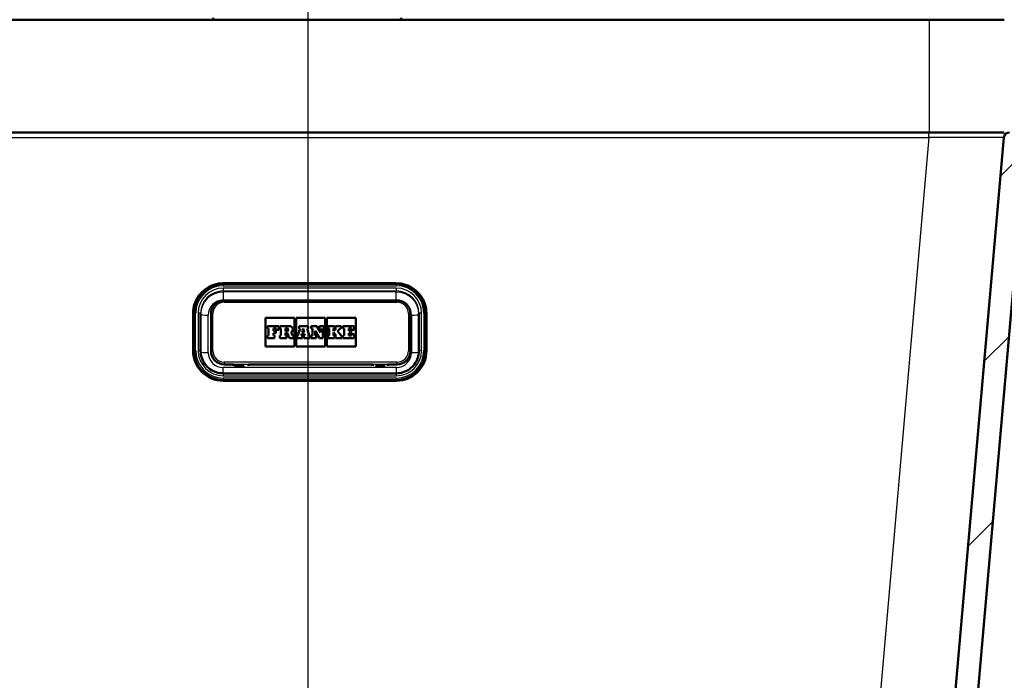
# Model space of a CAD drawing. Header units: millimetres. Extents: x 100 to 2000, y 93 to 3952.
# Tile 20 of 26: x 736 to 997, y 1581 to 1756. Entities that reach past the tile are written whole.
import ezdxf

# ---------------------------------------------------------------- set-up
doc = ezdxf.new("R2010")
doc.units = ezdxf.units.MM
doc.header["$LTSCALE"] = 10
for name, color, linetype, lineweight in [('Centerline(ISO)', 7, 'Continuous', 25), ('Dimensions(ISO)', 7, 'Continuous', 25), ('Hatch', 7, 'Continuous', 9), ('Visible Edges(ISO)', 7, 'Continuous', 50), ('Visible Tangent Edges(ISO)', 7, 'Continuous', 25)]:
    doc.layers.add(name, color=color, linetype=linetype, lineweight=lineweight)
doc.styles.add('Text_3.5mm', font='arial.ttf', dxfattribs={"width": 0.9})
doc.dimstyles.new('KS-STANDARD', dxfattribs={"dimscale": 10, "dimtxt": 3.5, "dimasz": 2.5, "dimexe": 3.175, "dimexo": 0, "dimgap": 0.8, "dimtad": 1, "dimdec": 1, "dimrnd": 1e-08, "dimtxsty": 'Text_3.5mm', "dimcen": 0.09, "dimdle": 10, "dimclrd": 7, "dimclre": 7, "dimclrt": 7, "dimadec": 0, "dimazin": 2, "dimtfac": 0.714286, "dimtdec": 4, "dimtmove": 0, "dimatfit": 3, "dimfxl": 0, "dimtolj": 1, "dimlwd": 25, "dimlwe": 25, "dimarcsym": 0})

# ---------------------------------------------------------------- blocks, each defined once
blk = doc.blocks.new('*D9')
at = {"layer": 'Defpoints', "color": 0, "linetype": 'Continuous'}
for p in [(1013.91, 1726.43), (1346.84, 1726.43), (842.75, 1526.6)]:
    blk.add_point(p, dxfattribs=at)
at = {"layer": 'Dimensions(ISO)', "color": 7, "linetype": 'Continuous', "lineweight": 25}
for p, q in [((1013.91, 1726.43), (1378.59, 1726.43)), ((1346.84, 1551.6), (1346.84, 1701.43)), ((842.75, 1526.6), (1378.59, 1526.6))]:
    blk.add_line(p, q, dxfattribs=at)
at = {"layer": 'Dimensions(ISO)', "color": 7, "linetype": 'Continuous'}
for points in [[(1342.68, 1701.43), (1351.01, 1701.43), (1346.84, 1726.43)], [(1342.68, 1551.6), (1351.01, 1551.6), (1346.84, 1526.6)]]:
    blk.add_solid(points, dxfattribs=at)
at = {"layer": 'Dimensions(ISO)', "color": 7, "linetype": 'Continuous', "lineweight": 25, "insert": (1320.97, 1591.5), "char_height": 35, "attachment_point": 4, "rotation": 90, "style": 'Text_3.5mm'}
blk.add_mtext('\\A1;200', dxfattribs=at)

msp = doc.modelspace()

# ---------------------------------------------------------------- hatches: boundary and pattern name
at = {"layer": 'Hatch'}
h = msp.add_hatch(dxfattribs=at)
h.set_pattern_fill('ANSI31', color=256, scale=254, angle=75, style=0)
h.set_pattern_definition([(120, (0, 0), (-27.4963, -15.875), [])])
h.paths.add_polyline_path([(627.41, 1726.43), (627.41, 1756.43), (399.71, 1756.43), (399.71, 1726.43), (610.91, 1726.43), (626.03, 1726.43)])
h.paths.add_polyline_path([(997.41, 1756.43), (997.41, 1726.43), (998.78, 1726.43), (1013.91, 1726.43), (1199.71, 1726.43), (1199.71, 1756.43)])
h = msp.add_hatch(dxfattribs=at)
h.set_pattern_fill('ANSI31', color=256, scale=254, style=0)
h.set_pattern_definition([(45, (0, 0), (-22.45064, 22.45064), [])])
edge = h.paths.add_edge_path()
edge.add_spline(control_points=[(839.37, 1510.74), (839.54, 1510.74), (839.74, 1510.72), (840.02, 1510.65), (840.15, 1510.6), (840.32, 1510.5), (840.38, 1510.45), (840.42, 1510.38)], knot_values=[-0.122149, -0.122149, -0.122149, -0.122149, -0.071118, -0.071118, -0.036107, -0.036107, -0.014248, -0.014248, -0.014248, -0.014248], degree=3, periodic=0)
edge.add_line((840.42, 1510.38), (840.42, 1510.39))
edge.add_spline(control_points=[(840.42, 1510.39), (841.29, 1510.55), (842.14, 1510.76), (843.86, 1511.26), (844.86, 1511.62), (846.78, 1512.5), (847.69, 1513.03), (848.58, 1513.69), (848.71, 1513.79), (848.83, 1513.88)], knot_values=[10.901771, 10.901771, 10.901771, 10.901771, 11.152565, 11.152565, 11.441927, 11.441927, 11.731288, 11.731288, 11.776394, 11.776394, 11.776394, 11.776394], degree=3, periodic=0)
edge.add_spline(control_points=[(848.83, 1513.88), (849.12, 1514.12), (849.41, 1514.33), (850.5, 1515.09), (851.42, 1515.61), (853.36, 1516.51), (854.36, 1516.88), (856.32, 1517.48), (857.45, 1517.74), (859.48, 1518.04), (860.36, 1518.12), (861.2, 1518.15)], knot_values=[4.390167, 4.390167, 4.390167, 4.390167, 4.494401, 4.494401, 4.787004, 4.787004, 5.079607, 5.079607, 5.398333, 5.398333, 5.641211, 5.641211, 5.641211, 5.641211], degree=3, periodic=0)
edge.add_spline(control_points=[(861.2, 1518.15), (893.91, 1519.31), (968.29, 1522.99)], knot_values=[24.082085, 24.082085, 24.082085, 31.226893, 31.226893, 31.226893], weights=[1.733772, 1.476015, 1.000725], degree=2, periodic=0)
edge.add_spline(control_points=[(968.29, 1522.99), (970.48, 1523.1), (972.63, 1523.57), (976.7, 1525.18), (978.59, 1526.32), (982.24, 1529.42), (983.88, 1531.48), (986.27, 1536.11), (987, 1538.63), (987.23, 1541.23)], knot_values=[-2.876129, -2.876129, -2.876129, -2.876129, -2.219553, -2.219553, -1.562955, -1.562955, -0.781508, -0.781508, 0, 0, 0, 0], degree=3, periodic=0)
edge.add_line((987.23, 1541.23), (1002.37, 1714.33))
edge.add_ellipse((1006.85, 1713.93), major_axis=(0.39, 4.48), ratio=1, start_angle=23.7503, end_angle=90, ccw=False)
edge.add_line((1005.41, 1718.19), (1005.41, 1719.43))
edge.add_ellipse((1006.41, 1719.43), major_axis=(0, 1), ratio=1, start_angle=0, end_angle=90, ccw=False)
edge.add_line((1006.41, 1720.43), (1013.91, 1720.43))
edge.add_line((1013.91, 1720.43), (1013.91, 1726.43))
edge.add_line((1013.91, 1726.43), (998.78, 1726.43))
edge.add_ellipse((998.78, 1724.93), major_axis=(-1.5, 0), ratio=1, start_angle=270, end_angle=355)
edge.add_line((997.29, 1725.06), (981.59, 1545.64))
edge.add_spline(control_points=[(981.59, 1545.64), (981.45, 1544), (981.04, 1542.4), (979.71, 1539.4), (978.81, 1538.01), (976.38, 1535.36), (974.79, 1534.2), (971.25, 1532.54), (969.34, 1532.06), (967.39, 1531.96)], knot_values=[-2.157133, -2.157133, -2.157133, -2.157133, -1.664484, -1.664484, -1.171853, -1.171853, -0.585892, -0.585892, 0, 0, 0, 0], degree=3, periodic=0)
edge.add_spline(control_points=[(967.39, 1531.96), (876.78, 1527.47), (842.75, 1526.6)], knot_values=[0.009073, 0.009073, 0.009073, 9.794393, 9.794393, 9.794393], weights=[1.001205, 1.650918, 1.891189], degree=2, periodic=0)
edge.add_spline(control_points=[(842.75, 1526.6), (841.85, 1526.57), (840.88, 1526.46), (838.88, 1526.02), (837.84, 1525.67), (836.48, 1524.9), (835.94, 1524.51), (835.51, 1523.91), (835.41, 1523.73), (835.33, 1523.49), (835.31, 1523.42), (835.3, 1523.34)], knot_values=[0.800158, 0.800158, 0.800158, 0.800158, 1.066084, 1.066084, 1.368647, 1.368647, 1.536335, 1.536335, 1.588749, 1.588749, 1.609672, 1.609672, 1.609672, 1.609672], degree=3, periodic=0)
edge.add_spline(control_points=[(835.3, 1523.34), (835.11, 1522.29), (834.92, 1521.25)], knot_values=[0, 0, 0, 0.212998, 0.212998, 0.212998], weights=[1, 1.000005, 1], degree=2, periodic=0)
edge.add_spline(control_points=[(834.92, 1521.25), (834.92, 1521.23), (834.92, 1521.21), (834.9, 1521.15), (834.87, 1521.1), (834.75, 1520.93), (834.6, 1520.82), (834.43, 1520.73), (834.38, 1520.7), (834.33, 1520.68)], knot_values=[0.006584, 0.006584, 0.006584, 0.006584, 0.012086, 0.012086, 0.026334, 0.026334, 0.072268, 0.072268, 0.087417, 0.087417, 0.087417, 0.087417], degree=3, periodic=0)
edge.add_spline(control_points=[(834.33, 1520.68), (831.86, 1519.55), (829.46, 1518.66)], knot_values=[0, 0, 0, 0.527633, 0.527633, 0.527633], weights=[1, 1.000913, 1], degree=2, periodic=0)
edge.add_spline(control_points=[(829.46, 1518.66), (829.08, 1518.52), (828.66, 1518.44), (828.05, 1518.36), (827.87, 1518.35), (827.68, 1518.33)], knot_values=[0.098434, 0.098434, 0.098434, 0.098434, 0.217555, 0.217555, 0.26887, 0.26887, 0.26887, 0.26887], degree=3, periodic=0)
edge.add_spline(control_points=[(827.68, 1518.33), (812.41, 1517.21), (797.13, 1518.33)], knot_values=[0, 0, 0, 3.057462, 3.057462, 3.057462], weights=[1, 1.039823, 1], degree=2, periodic=0)
edge.add_spline(control_points=[(797.13, 1518.33), (796.95, 1518.35), (796.76, 1518.36), (796.15, 1518.44), (795.73, 1518.52), (795.36, 1518.66)], knot_values=[1.363962, 1.363962, 1.363962, 1.363962, 1.415278, 1.415278, 1.534399, 1.534399, 1.534399, 1.534399], degree=3, periodic=0)
edge.add_spline(control_points=[(795.36, 1518.66), (792.95, 1519.55), (790.48, 1520.68)], knot_values=[0, 0, 0, 0.527633, 0.527633, 0.527633], weights=[1, 1.000913, 1], degree=2, periodic=0)
edge.add_spline(control_points=[(790.48, 1520.68), (790.43, 1520.7), (790.39, 1520.73), (790.21, 1520.82), (790.06, 1520.93), (789.95, 1521.1), (789.92, 1521.15), (789.9, 1521.21), (789.9, 1521.23), (789.89, 1521.25)], knot_values=[1.148219, 1.148219, 1.148219, 1.148219, 1.163369, 1.163369, 1.209303, 1.209303, 1.223551, 1.223551, 1.229053, 1.229053, 1.229053, 1.229053], degree=3, periodic=0)
edge.add_spline(control_points=[(789.89, 1521.25), (789.7, 1522.29), (789.52, 1523.34)], knot_values=[0, 0, 0, 0.212998, 0.212998, 0.212998], weights=[1, 1.000005, 1], degree=2, periodic=0)
edge.add_spline(control_points=[(789.52, 1523.34), (789.5, 1523.42), (789.48, 1523.49), (789.4, 1523.73), (789.3, 1523.91), (788.88, 1524.51), (788.34, 1524.9), (786.97, 1525.67), (785.94, 1526.02), (783.93, 1526.46), (782.97, 1526.57), (782.07, 1526.6)], knot_values=[1.655811, 1.655811, 1.655811, 1.655811, 1.676735, 1.676735, 1.729149, 1.729149, 1.896836, 1.896836, 2.199399, 2.199399, 2.465325, 2.465325, 2.465325, 2.465325], degree=3, periodic=0)
edge.add_spline(control_points=[(782.07, 1526.6), (748.03, 1527.47), (657.43, 1531.96)], knot_values=[21.27897, 21.27897, 21.27897, 31.06429, 31.06429, 31.06429], weights=[1.891189, 1.650918, 1.001205], degree=2, periodic=0)
edge.add_spline(control_points=[(657.43, 1531.96), (655.79, 1532.04), (654.17, 1532.39), (651.12, 1533.6), (649.7, 1534.45), (646.96, 1536.78), (645.74, 1538.33), (643.94, 1541.8), (643.4, 1543.69), (643.23, 1545.64)], knot_values=[-2.157145, -2.157145, -2.157145, -2.157145, -1.664691, -1.664691, -1.172221, -1.172221, -0.586133, -0.586133, 0, 0, 0, 0], degree=3, periodic=0)
edge.add_line((643.23, 1545.64), (627.53, 1725.06))
edge.add_ellipse((626.03, 1724.93), major_axis=(-0.13, 1.49), ratio=1, start_angle=270, end_angle=355)
edge.add_line((626.03, 1726.43), (610.91, 1726.43))
edge.add_line((610.91, 1726.43), (610.91, 1720.43))
edge.add_line((610.91, 1720.43), (618.41, 1720.43))
edge.add_ellipse((618.41, 1719.43), major_axis=(1, 0), ratio=1, start_angle=0, end_angle=90, ccw=False)
edge.add_line((619.41, 1719.43), (619.41, 1718.19))
edge.add_ellipse((617.96, 1713.93), major_axis=(4.26, -1.45), ratio=1, start_angle=23.7503, end_angle=90, ccw=False)
edge.add_line((622.44, 1714.33), (637.59, 1541.23))
edge.add_spline(control_points=[(637.59, 1541.23), (637.78, 1539.05), (638.33, 1536.91), (640.09, 1532.91), (641.3, 1531.06), (644.54, 1527.53), (646.66, 1525.97), (651.37, 1523.76), (653.92, 1523.12), (656.52, 1522.99)], knot_values=[-2.876113, -2.876113, -2.876113, -2.876113, -2.219279, -2.219279, -1.562472, -1.562472, -0.78119, -0.78119, 0, 0, 0, 0], degree=3, periodic=0)
edge.add_spline(control_points=[(656.52, 1522.99), (730.91, 1519.31), (763.61, 1518.15)], knot_values=[0.005446, 0.005446, 0.005446, 7.150254, 7.150254, 7.150254], weights=[1.000725, 1.476015, 1.733772], degree=2, periodic=0)
edge.add_spline(control_points=[(763.61, 1518.15), (764.45, 1518.12), (765.34, 1518.04), (767.36, 1517.74), (768.5, 1517.48), (770.45, 1516.88), (771.46, 1516.51), (773.39, 1515.61), (774.32, 1515.09), (775.41, 1514.33), (775.7, 1514.12), (775.99, 1513.88)], knot_values=[1.857223, 1.857223, 1.857223, 1.857223, 2.100101, 2.100101, 2.418827, 2.418827, 2.71143, 2.71143, 3.004033, 3.004033, 3.108267, 3.108267, 3.108267, 3.108267], degree=3, periodic=0)
edge.add_spline(control_points=[(775.99, 1513.88), (776.11, 1513.79), (776.23, 1513.69), (777.13, 1513.03), (778.04, 1512.5), (779.95, 1511.62), (780.95, 1511.26), (782.68, 1510.76), (783.52, 1510.55), (784.39, 1510.39)], knot_values=[4.771338, 4.771338, 4.771338, 4.771338, 4.816443, 4.816443, 5.105805, 5.105805, 5.395166, 5.395166, 5.64596, 5.64596, 5.64596, 5.64596], degree=3, periodic=0)
edge.add_line((784.39, 1510.39), (784.39, 1510.38))
edge.add_spline(control_points=[(784.39, 1510.38), (784.43, 1510.45), (784.5, 1510.5), (784.66, 1510.6), (784.79, 1510.65), (785.07, 1510.72), (785.27, 1510.74), (785.44, 1510.74)], knot_values=[0.014248, 0.014248, 0.014248, 0.014248, 0.036107, 0.036107, 0.071118, 0.071118, 0.122149, 0.122149, 0.122149, 0.122149], degree=3, periodic=0)
edge.add_line((785.44, 1510.74), (812.23, 1510.74))
edge.add_line((812.23, 1510.74), (839.37, 1510.74))
edge = h.paths.add_edge_path(flags=0)
edge.add_spline(control_points=[(792.71, 1513.64), (792.71, 1513.64), (792.72, 1513.65), (792.72, 1513.65), (792.72, 1513.66), (792.73, 1513.68), (792.75, 1513.69), (792.83, 1513.73), (792.93, 1513.74), (793.01, 1513.74)], knot_values=[0.000335, 0.000335, 0.000335, 0.000335, 0.001156, 0.001156, 0.002561, 0.002561, 0.007404, 0.007404, 0.030958, 0.030958, 0.030958, 0.030958], degree=3, periodic=0)
edge.add_line((793.01, 1513.74), (831.81, 1513.74))
edge.add_spline(control_points=[(831.81, 1513.74), (831.89, 1513.74), (831.98, 1513.73), (832.07, 1513.69), (832.08, 1513.68), (832.1, 1513.66), (832.1, 1513.65), (832.1, 1513.65), (832.1, 1513.64), (832.1, 1513.64)], knot_values=[0.093254, 0.093254, 0.093254, 0.093254, 0.116808, 0.116808, 0.121652, 0.121652, 0.123056, 0.123056, 0.123877, 0.123877, 0.123877, 0.123877], degree=3, periodic=0)
edge.add_line((832.1, 1513.64), (832.14, 1513.24))
edge.add_spline(control_points=[(832.14, 1513.24), (832.14, 1513.24), (832.14, 1513.24), (832.14, 1513.24), (832.14, 1513.23), (832.14, 1513.23), (832.14, 1513.22), (832.13, 1513.21), (832.11, 1513.19), (832.08, 1513.18), (832, 1513.15), (831.92, 1513.14), (831.86, 1513.14)], knot_values=[-0.000335, -0.000335, -0.000335, -0.000335, 0, 0, 0, 0.001446, 0.001446, 0.003361, 0.003361, 0.011055, 0.011055, 0.029763, 0.029763, 0.029763, 0.029763], degree=3, periodic=0)
edge.add_spline(control_points=[(831.86, 1513.14), (812.41, 1512.91), (792.95, 1513.14)], knot_values=[3.384123, 3.384123, 3.384123, 8.022403, 8.022403, 8.022403], weights=[1.192016, 1.268096, 1.192016], degree=2, periodic=0)
edge.add_spline(control_points=[(792.95, 1513.14), (792.89, 1513.14), (792.82, 1513.15), (792.73, 1513.18), (792.71, 1513.19), (792.68, 1513.21), (792.68, 1513.22), (792.67, 1513.23), (792.67, 1513.23), (792.67, 1513.24), (792.67, 1513.24), (792.67, 1513.24), (792.67, 1513.24)], knot_values=[-0.029763, -0.029763, -0.029763, -0.029763, -0.011055, -0.011055, -0.003361, -0.003361, -0.001446, -0.001446, 0, 0, 0, 0.000335, 0.000335, 0.000335, 0.000335], degree=3, periodic=0)
edge.add_line((792.67, 1513.24), (792.71, 1513.64))

# ---------------------------------------------------------------- linework, layer by layer
at = {"layer": 'Centerline(ISO)', "linetype": 'Continuous'}
msp.add_line((812.41, 832.7), (812.41, 1990.66), dxfattribs=at)
at = {"layer": 'Visible Edges(ISO)'}
for p, q in [((647.41, 1756.43), (977.41, 1756.43)), ((977.41, 1756.43), (997.41, 1756.43)), ((977.41, 1726.43), (647.41, 1726.43)), ((997.41, 1726.43), (977.41, 1726.43)), ((997.29, 1725.06), (981.59, 1545.64)), ((987.23, 1541.23), (1002.37, 1714.33)), ((789.81, 1686.34), (835.81, 1686.34)), ((836.06, 1681.78), (790.06, 1681.78)), ((781.81, 1678.37), (781.81, 1668.41)), ((783.81, 1668.37), (783.81, 1678.33)), ((786.56, 1678.29), (786.56, 1668.33)), ((839.56, 1668.33), (839.56, 1678.29)), ((841.81, 1678.33), (841.81, 1668.37)), ((843.81, 1668.41), (843.81, 1678.37)), ((801.06, 1669.55), (801.06, 1677.16)), ((801.06, 1677.16), (808.75, 1677.16)), ((801.06, 1677.16), (808.75, 1677.16)), ((804.55, 1674.96), (801.55, 1674.96)), ((801.55, 1674.96), (801.55, 1674.31)), ((804.55, 1673.98), (804.55, 1674.96)), ((807.45, 1674.96), (804.81, 1674.96)), ((804.81, 1674.96), (804.81, 1674.31)), ((808.75, 1677.16), (808.75, 1669.55)), ((809.21, 1669.55), (809.21, 1677.16)), ((809.21, 1677.16), (816.9, 1677.16)), ((809.21, 1677.16), (816.9, 1677.16)), ((812.34, 1674.96), (809.98, 1674.96)), ((809.98, 1674.96), (809.98, 1674.31)), ((812.34, 1674.31), (812.34, 1674.96)), ((814.65, 1674.96), (813.18, 1674.96)), ((813.18, 1674.96), (813.18, 1674.31)), ((815.65, 1673.27), (814.65, 1674.96)), ((816.68, 1674.96), (815.39, 1674.96)), ((815.39, 1674.96), (815.39, 1674.31)), ((816.68, 1674.31), (816.68, 1674.96)), ((816.9, 1677.16), (816.9, 1669.55)), ((817.37, 1669.55), (817.37, 1677.16)), ((817.37, 1677.16), (825.06, 1677.16)), ((817.37, 1677.16), (825.06, 1677.16)), ((819.37, 1674.96), (817.59, 1674.96)), ((817.59, 1674.96), (817.59, 1674.31)), ((819.37, 1674.31), (819.37, 1674.96)), ((821.11, 1674.96), (819.61, 1674.96)), ((819.61, 1674.96), (819.61, 1674.31)), ((821.11, 1674.31), (821.11, 1674.96)), ((824.57, 1674.96), (821.61, 1674.96)), ((821.61, 1674.96), (821.61, 1674.31)), ((824.57, 1673.98), (824.57, 1674.96)), ((825.06, 1677.16), (825.06, 1669.55)), ((801.55, 1674.31), (801.84, 1674.31)), ((801.55, 1674.31), (801.55, 1674.31)), ((801.55, 1674.31), (801.84, 1674.31)), ((801.84, 1672.45), (801.55, 1672.45)), ((801.55, 1672.45), (801.55, 1671.76)), ((801.84, 1674.31), (801.84, 1672.45)), ((803.16, 1674.31), (803.85, 1674.31)), ((803.16, 1673.66), (803.16, 1674.31)), ((803.16, 1674.31), (803.85, 1674.31)), ((803.79, 1673.66), (803.16, 1673.66)), ((803.16, 1673.1), (803.79, 1673.1)), ((803.16, 1672.45), (803.16, 1673.1)), ((803.16, 1673.1), (803.79, 1673.1)), ((803.45, 1672.45), (803.16, 1672.45)), ((803.45, 1671.76), (803.45, 1672.45)), ((803.79, 1673.1), (803.79, 1673.66)), ((803.79, 1673.1), (803.79, 1673.1)), ((803.85, 1674.31), (803.85, 1673.98)), ((803.85, 1673.98), (804.55, 1673.98)), ((803.85, 1673.98), (803.85, 1673.98)), ((803.85, 1673.98), (804.55, 1673.98)), ((804.55, 1673.98), (804.55, 1673.98)), ((804.81, 1674.31), (805.15, 1674.31)), ((804.81, 1674.31), (804.81, 1674.31)), ((804.81, 1674.31), (805.15, 1674.31)), ((805.15, 1672.45), (804.81, 1672.45)), ((804.81, 1672.45), (804.81, 1671.76)), ((805.15, 1674.31), (805.15, 1672.45)), ((806.36, 1674.31), (806.73, 1674.31)), ((806.36, 1674.31), (806.73, 1674.31)), ((806.36, 1673.58), (806.36, 1674.31)), ((806.73, 1673.58), (806.36, 1673.58)), ((806.36, 1673.12), (806.79, 1673.12)), ((806.36, 1672.45), (806.36, 1673.12)), ((806.36, 1673.12), (806.79, 1673.12)), ((806.66, 1672.45), (806.36, 1672.45)), ((806.66, 1671.76), (806.66, 1672.45)), ((806.79, 1673.12), (807.39, 1671.76)), ((806.79, 1673.12), (806.79, 1673.12)), ((806.79, 1673.12), (807.39, 1671.76)), ((808.23, 1672.45), (807.83, 1673.3)), ((808.52, 1672.45), (808.23, 1672.45)), ((808.32, 1674.09), (808.32, 1674.08)), ((808.52, 1671.76), (808.52, 1672.45)), ((809.66, 1672.45), (809.44, 1672.45)), ((809.44, 1672.45), (809.44, 1671.76)), ((810.24, 1674.31), (809.66, 1672.45)), ((809.98, 1674.31), (810.24, 1674.31)), ((809.98, 1674.31), (809.98, 1674.31)), ((809.98, 1674.31), (810.24, 1674.31)), ((810.54, 1672.45), (810.63, 1672.77)), ((810.54, 1672.45), (810.63, 1672.77)), ((810.84, 1672.45), (810.54, 1672.45)), ((810.63, 1672.77), (811.43, 1672.77)), ((810.63, 1672.77), (810.63, 1672.77)), ((810.63, 1672.77), (811.43, 1672.77)), ((810.77, 1673.28), (811.05, 1674.34)), ((810.77, 1673.28), (811.05, 1674.34)), ((811.31, 1673.28), (810.77, 1673.28)), ((810.84, 1671.76), (810.84, 1672.45)), ((811.05, 1674.34), (811.31, 1673.28)), ((811.05, 1674.34), (811.31, 1673.28)), ((811.05, 1674.34), (811.05, 1674.34)), ((811.51, 1672.45), (811.19, 1672.45)), ((811.19, 1672.45), (811.19, 1671.76)), ((811.43, 1672.77), (811.51, 1672.45)), ((811.43, 1672.77), (811.43, 1672.77)), ((811.43, 1672.77), (811.51, 1672.45)), ((812.08, 1674.31), (812.34, 1674.31)), ((812.65, 1672.45), (812.08, 1674.31)), ((812.08, 1674.31), (812.34, 1674.31)), ((812.34, 1674.31), (812.34, 1674.31)), ((812.94, 1672.45), (812.65, 1672.45)), ((812.94, 1671.76), (812.94, 1672.45)), ((813.18, 1674.31), (813.49, 1674.31)), ((813.18, 1674.31), (813.18, 1674.31)), ((813.18, 1674.31), (813.49, 1674.31)), ((813.49, 1672.45), (813.18, 1672.45)), ((813.18, 1672.45), (813.18, 1671.76)), ((813.49, 1674.31), (813.49, 1672.45)), ((814.22, 1673.68), (815.37, 1671.76)), ((814.22, 1672.45), (814.22, 1673.68)), ((814.22, 1673.68), (815.37, 1671.76)), ((814.49, 1672.45), (814.22, 1672.45)), ((814.49, 1671.76), (814.49, 1672.45)), ((815.39, 1674.31), (815.65, 1674.31)), ((815.39, 1674.31), (815.39, 1674.31)), ((815.39, 1674.31), (815.65, 1674.31)), ((815.65, 1674.31), (815.65, 1673.27)), ((816.32, 1674.31), (816.68, 1674.31)), ((816.32, 1674.31), (816.68, 1674.31)), ((816.32, 1671.76), (816.32, 1674.31)), ((816.68, 1674.31), (816.68, 1674.31)), ((817.59, 1674.31), (817.93, 1674.31)), ((817.59, 1674.31), (817.59, 1674.31)), ((817.59, 1674.31), (817.93, 1674.31)), ((817.93, 1672.45), (817.59, 1672.45)), ((817.59, 1672.45), (817.59, 1671.76)), ((817.93, 1674.31), (817.93, 1672.45)), ((819.12, 1674.31), (819.37, 1674.31)), ((819.81, 1674.31), (819.12, 1673.61)), ((819.12, 1673.61), (819.12, 1674.31)), ((819.12, 1674.31), (819.37, 1674.31)), ((819.12, 1673.23), (819.81, 1672.45)), ((819.12, 1672.45), (819.12, 1673.23)), ((819.12, 1673.23), (819.81, 1672.45)), ((819.37, 1672.45), (819.12, 1672.45)), ((819.37, 1674.31), (819.37, 1674.31)), ((819.37, 1671.76), (819.37, 1672.45)), ((819.61, 1674.31), (819.81, 1674.31)), ((819.61, 1674.31), (819.61, 1674.31)), ((819.61, 1674.31), (819.81, 1674.31)), ((819.81, 1672.45), (819.61, 1672.45)), ((819.61, 1672.45), (819.61, 1671.76)), ((820.16, 1673.6), (820.85, 1674.31)), ((820.16, 1673.6), (820.85, 1674.31)), ((821.11, 1672.45), (820.16, 1673.6)), ((820.85, 1674.31), (821.11, 1674.31)), ((820.85, 1674.31), (820.85, 1674.31)), ((820.85, 1674.31), (821.11, 1674.31)), ((821.11, 1674.31), (821.11, 1674.31)), ((821.33, 1672.45), (821.11, 1672.45)), ((821.33, 1671.76), (821.33, 1672.45)), ((821.61, 1674.31), (821.92, 1674.31)), ((821.61, 1674.31), (821.61, 1674.31)), ((821.61, 1674.31), (821.92, 1674.31)), ((821.92, 1672.45), (821.61, 1672.45)), ((821.61, 1672.45), (821.61, 1671.76)), ((821.92, 1674.31), (821.92, 1672.45)), ((823.18, 1674.31), (823.87, 1674.31)), ((823.18, 1673.66), (823.18, 1674.31)), ((823.18, 1674.31), (823.87, 1674.31)), ((823.81, 1673.66), (823.18, 1673.66)), ((823.18, 1673.1), (823.81, 1673.1)), ((823.18, 1672.45), (823.18, 1673.1)), ((823.18, 1673.1), (823.81, 1673.1)), ((823.87, 1672.45), (823.18, 1672.45)), ((823.81, 1673.1), (823.81, 1673.66)), ((823.81, 1673.1), (823.81, 1673.1)), ((823.87, 1674.31), (823.87, 1673.98)), ((823.87, 1673.98), (824.57, 1673.98)), ((823.87, 1673.98), (823.87, 1673.98)), ((823.87, 1673.98), (824.57, 1673.98)), ((824.57, 1672.78), (823.87, 1672.78)), ((823.87, 1672.78), (823.87, 1672.45)), ((824.57, 1673.98), (824.57, 1673.98)), ((824.57, 1671.76), (824.57, 1672.78)), ((801.55, 1671.76), (803.45, 1671.76)), ((801.55, 1671.76), (803.45, 1671.76)), ((801.55, 1671.76), (801.55, 1671.76)), ((803.45, 1671.76), (803.45, 1671.76)), ((804.81, 1671.76), (806.66, 1671.76)), ((804.81, 1671.76), (804.81, 1671.76)), ((804.81, 1671.76), (806.66, 1671.76)), ((806.66, 1671.76), (806.66, 1671.76)), ((807.39, 1671.76), (808.52, 1671.76)), ((807.39, 1671.76), (808.52, 1671.76)), ((807.39, 1671.76), (807.39, 1671.76)), ((808.52, 1671.76), (808.52, 1671.76)), ((809.44, 1671.76), (810.84, 1671.76)), ((809.44, 1671.76), (809.44, 1671.76)), ((809.44, 1671.76), (810.84, 1671.76)), ((810.84, 1671.76), (810.84, 1671.76)), ((811.19, 1671.76), (812.94, 1671.76)), ((811.19, 1671.76), (811.19, 1671.76)), ((811.19, 1671.76), (812.94, 1671.76)), ((812.94, 1671.76), (812.94, 1671.76)), ((813.18, 1671.76), (814.49, 1671.76)), ((813.18, 1671.76), (813.18, 1671.76)), ((813.18, 1671.76), (814.49, 1671.76)), ((814.49, 1671.76), (814.49, 1671.76)), ((815.37, 1671.76), (816.32, 1671.76)), ((815.37, 1671.76), (815.37, 1671.76)), ((815.37, 1671.76), (816.32, 1671.76)), ((816.32, 1671.76), (816.32, 1671.76)), ((817.59, 1671.76), (819.37, 1671.76)), ((817.59, 1671.76), (817.59, 1671.76)), ((817.59, 1671.76), (819.37, 1671.76)), ((819.37, 1671.76), (819.37, 1671.76)), ((819.61, 1671.76), (821.33, 1671.76)), ((819.61, 1671.76), (819.61, 1671.76)), ((819.61, 1671.76), (821.33, 1671.76)), ((821.33, 1671.76), (821.33, 1671.76)), ((821.61, 1671.76), (824.57, 1671.76)), ((821.61, 1671.76), (821.61, 1671.76)), ((821.61, 1671.76), (824.57, 1671.76)), ((824.57, 1671.76), (824.57, 1671.76)), ((781.81, 1668.41), (781.81, 1668.38)), ((786.56, 1668.33), (786.56, 1668.27)), ((808.75, 1669.55), (801.06, 1669.55)), ((816.9, 1669.55), (809.21, 1669.55)), ((825.06, 1669.55), (817.37, 1669.55)), ((839.56, 1668.33), (839.56, 1668.27)), ((843.81, 1668.41), (843.81, 1668.38)), ((790.06, 1664.78), (792.56, 1664.78)), ((792.56, 1664.42), (792.56, 1664.78)), ((795.36, 1664.42), (792.76, 1664.42)), ((796.56, 1664.78), (796.56, 1664.42)), ((796.56, 1664.78), (829.56, 1664.78)), ((829.56, 1664.78), (829.56, 1664.42)), ((832.86, 1664.42), (830.26, 1664.42)), ((833.56, 1664.42), (833.56, 1664.78)), ((833.56, 1664.78), (836.06, 1664.78)), ((835.81, 1662.39), (789.81, 1662.39)), ((789.81, 1660.41), (835.81, 1660.41))]:
    msp.add_line(p, q, dxfattribs=at)
for centre, radius, start, end in [((787.63, 1756.93), 0.5, 180, 270), ((836.63, 1756.93), 0.5, 270, 0), ((998.78, 1724.93), 1.5, 90, 175)]:
    msp.add_arc(centre, radius, start, end, dxfattribs=at)
for centre, major_axis, start_param, end_param in [((807.45, 1674.09), (0.874, 0), 5.16581, 7.853982), ((806.73, 1673.94), (0.366, 0), 0.001195, 1.570796), ((806.73, 1673.94), (0.366, 0), 4.712389, 7.853982), ((807.45, 1674.08), (0.874, 0), 5.16623, 6.283185), ((789.81, 1668.38), (-8, 0), 0, 1.570796), ((790.06, 1668.27), (-3.5, 0), 0, 1.570796), ((835.81, 1668.38), (8, 0), 4.712389, 6.283185), ((836.06, 1668.27), (3.5, 0), 4.712389, 6.283185)]:
    msp.add_ellipse(centre, major_axis=major_axis, ratio=0.996195, start_param=start_param, end_param=end_param, dxfattribs=at)
for points, knots in [([(781.81, 1678.37), (781.81, 1679.2), (781.94, 1680.04), (782.46, 1681.62), (782.84, 1682.38), (783.83, 1683.73), (784.43, 1684.32), (785.78, 1685.31), (786.54, 1685.69), (788.13, 1686.21), (788.97, 1686.34), (789.81, 1686.34)], [0, 0, 0, 0, 0.314159, 0.314159, 0.628319, 0.628319, 0.942478, 0.942478, 1.256637, 1.256637, 1.570796, 1.570796, 1.570796, 1.570796]), ([(835.81, 1686.34), (836.65, 1686.34), (837.48, 1686.21), (839.08, 1685.69), (839.83, 1685.31), (841.19, 1684.32), (841.79, 1683.73), (842.77, 1682.38), (843.16, 1681.62), (843.68, 1680.04), (843.81, 1679.2), (843.81, 1678.37)], [1.570796, 1.570796, 1.570796, 1.570796, 1.884956, 1.884956, 2.199115, 2.199115, 2.513274, 2.513274, 2.827433, 2.827433, 3.141593, 3.141593, 3.141593, 3.141593]), ([(790.06, 1681.78), (789.69, 1681.78), (789.33, 1681.72), (788.63, 1681.5), (788.3, 1681.33), (787.7, 1680.9), (787.44, 1680.64), (787.01, 1680.05), (786.84, 1679.72), (786.62, 1679.02), (786.56, 1678.66), (786.56, 1678.29)], [1.570796, 1.570796, 1.570796, 1.570796, 1.884956, 1.884956, 2.199115, 2.199115, 2.513274, 2.513274, 2.827433, 2.827433, 3.141593, 3.141593, 3.141593, 3.141593]), ([(839.56, 1678.29), (839.56, 1678.66), (839.5, 1679.02), (839.27, 1679.72), (839.1, 1680.05), (838.67, 1680.64), (838.41, 1680.9), (837.82, 1681.33), (837.49, 1681.5), (836.79, 1681.72), (836.42, 1681.78), (836.06, 1681.78)], [0, 0, 0, 0, 0.314159, 0.314159, 0.628319, 0.628319, 0.942478, 0.942478, 1.256637, 1.256637, 1.570796, 1.570796, 1.570796, 1.570796]), ([(789.81, 1662.39), (789.18, 1662.39), (788.55, 1662.49), (787.36, 1662.88), (786.79, 1663.17), (785.77, 1663.9), (785.32, 1664.35), (784.58, 1665.36), (784.3, 1665.93), (783.91, 1667.12), (783.81, 1667.74), (783.81, 1668.37)], [4.712389, 4.712389, 4.712389, 4.712389, 5.026548, 5.026548, 5.340708, 5.340708, 5.654867, 5.654867, 5.969026, 5.969026, 6.283185, 6.283185, 6.283185, 6.283185]), ([(841.81, 1668.37), (841.81, 1667.74), (841.71, 1667.12), (841.32, 1665.93), (841.03, 1665.36), (840.29, 1664.35), (839.84, 1663.9), (838.83, 1663.17), (838.26, 1662.88), (837.07, 1662.49), (836.44, 1662.39), (835.81, 1662.39)], [3.141593, 3.141593, 3.141593, 3.141593, 3.455752, 3.455752, 3.769911, 3.769911, 4.08407, 4.08407, 4.39823, 4.39823, 4.712389, 4.712389, 4.712389, 4.712389])]:
    msp.add_open_spline(points, degree=3, knots=knots, dxfattribs=at)
at = {"layer": 'Visible Tangent Edges(ISO)'}
for p, q in [((977.41, 1756.43), (977.41, 1726.43)), ((647.45, 1725.06), (977.36, 1725.06)), ((977.36, 1725.06), (961.71, 1546.1)), ((977.36, 1725.06), (977.36, 1726.43)), ((789.81, 1686.34), (789.81, 1686.28)), ((789.81, 1686.28), (835.81, 1686.28)), ((789.81, 1686.02), (789.81, 1686.28)), ((835.81, 1686.02), (789.81, 1686.02)), ((789.81, 1686.02), (789.81, 1685.69)), ((789.81, 1685.69), (835.81, 1685.69)), ((835.81, 1686.34), (835.81, 1686.28)), ((835.81, 1686.28), (835.81, 1686.02)), ((835.81, 1686.02), (835.81, 1685.69)), ((835.81, 1685.06), (789.81, 1685.06)), ((789.81, 1685.06), (789.81, 1684.31)), ((789.81, 1684.31), (789.81, 1684.02)), ((789.81, 1684.31), (835.81, 1684.31)), ((835.81, 1684.02), (789.81, 1684.02)), ((789.81, 1684.02), (789.81, 1681.85)), ((835.81, 1685.06), (835.81, 1684.31)), ((835.81, 1684.31), (835.81, 1684.02)), ((835.81, 1681.85), (835.81, 1684.02)), ((789.81, 1681.85), (835.81, 1681.85)), ((790.06, 1681.33), (790.06, 1681.78)), ((790.06, 1681.33), (836.06, 1681.33)), ((836.06, 1681.78), (836.06, 1681.33)), ((781.87, 1668.41), (781.87, 1678.38)), ((781.87, 1678.38), (782.14, 1678.38)), ((782.14, 1678.38), (782.14, 1668.42)), ((782.48, 1668.43), (782.48, 1678.39)), ((783.11, 1678.39), (783.11, 1668.43)), ((785.81, 1667.9), (785.81, 1677.87)), ((787.06, 1668.38), (787.06, 1678.34)), ((839.06, 1678.34), (839.06, 1668.38)), ((839.81, 1677.87), (839.81, 1667.9)), ((842.51, 1668.43), (842.51, 1678.39)), ((843.13, 1678.39), (843.13, 1668.43)), ((843.74, 1678.38), (843.47, 1678.38)), ((843.47, 1668.42), (843.47, 1678.38)), ((843.74, 1678.38), (843.74, 1668.41)), ((806.73, 1674.31), (806.73, 1674.31)), ((781.87, 1668.41), (782.14, 1668.42)), ((843.74, 1668.41), (843.47, 1668.42)), ((790.06, 1665.39), (790.06, 1664.84)), ((836.06, 1665.39), (790.06, 1665.39)), ((790.06, 1664.84), (836.06, 1664.84)), ((790.06, 1664.84), (790.06, 1664.78)), ((836.06, 1664.84), (836.06, 1665.39)), ((836.06, 1664.84), (836.06, 1664.78)), ((835.81, 1663.92), (789.81, 1663.92)), ((789.81, 1662.39), (789.81, 1663.92)), ((789.81, 1662.39), (789.81, 1661.75)), ((835.81, 1663.92), (835.81, 1662.39)), ((835.81, 1662.39), (835.81, 1661.75)), ((789.81, 1661.75), (835.81, 1661.75)), ((789.81, 1661.13), (789.81, 1660.79)), ((835.81, 1661.13), (789.81, 1661.13)), ((789.81, 1660.51), (789.81, 1660.79)), ((789.81, 1660.79), (835.81, 1660.79)), ((789.81, 1660.51), (789.81, 1660.44)), ((835.81, 1660.51), (789.81, 1660.51)), ((789.81, 1660.44), (835.81, 1660.44)), ((789.81, 1660.44), (789.81, 1660.41)), ((835.81, 1661.13), (835.81, 1660.79)), ((835.81, 1660.51), (835.81, 1660.79)), ((835.81, 1660.51), (835.81, 1660.44)), ((835.81, 1660.44), (835.81, 1660.41))]:
    msp.add_line(p, q, dxfattribs=at)
for centre, major_axis, ratio, start_param, end_param in [((977.2, 1724.93), (20.09, 0.13), 0.006455, 6.282578, 7.845778), ((789.81, 1678.38), (-7.93, 0), 0.996195, 4.712389, 6.283185), ((789.81, 1678.38), (-7.67, 0), 0.996195, 4.712389, 6.283185), ((789.81, 1678.39), (-7.32, 0), 0.996195, 4.712389, 6.283185), ((835.81, 1678.38), (7.93, 0), 0.996195, 0, 1.570796), ((835.81, 1678.38), (7.67, 0), 0.996195, 0, 1.570796), ((835.81, 1678.39), (7.32, 0), 0.996195, 0, 1.570796), ((789.81, 1678.39), (-6.7, 0), 0.996195, 4.712389, 6.283185), ((789.81, 1678.33), (-6, 0), 0.996195, 4.712389, 6.283185), ((789.81, 1678.04), (-6, 0), 0.996195, 4.712389, 6.283185), ((835.81, 1678.39), (6.7, 0), 0.996195, 0, 1.570796), ((835.81, 1678.33), (6, 0), 0.996195, 0, 1.570796), ((835.81, 1678.04), (6, 0), 0.996195, 0, 1.570796), ((789.81, 1677.87), (-4, 0), 0.996195, 4.712389, 6.283185), ((790.06, 1678.34), (-3, 0), 0.996195, 4.712389, 6.283185), ((835.81, 1677.87), (4, 0), 0.996195, 0, 1.570796), ((836.06, 1678.34), (3, 0), 0.996195, 0, 1.570796), ((781.91, 1678.37), (-0.1, 0), 0.087156, 5.061455, 6.283185), ((782.48, 1678.3), (-1, 0), 0.087156, 4.712389, 5.061455), ((783.11, 1678.33), (0.7, 0), 0.087156, 0, 1.570796), ((785.81, 1678.04), (-2, 0), 0.087156, 0, 1.570796), ((787.06, 1678.29), (-0.5, 0), 0.087156, 4.712389, 6.283185), ((839.06, 1678.29), (0.5, 0), 0.087156, 0, 1.570796), ((839.81, 1678.04), (2, 0), 0.087156, 4.712389, 6.283185), ((842.51, 1678.33), (-0.7, 0), 0.087156, 4.712389, 6.283185), ((843.13, 1678.3), (1, 0), 0.087156, 1.22173, 1.570796), ((843.71, 1678.37), (0.1, 0), 0.087156, 0, 1.22173), ((781.91, 1668.41), (-0.1, 0), 0.087156, 5.061455, 6.283185), ((789.81, 1668.41), (-8, 0), 0.996195, 0, 1.570796), ((789.81, 1668.41), (-7.93, 0), 0.996195, 0, 1.570796), ((782.48, 1668.34), (1, 0), 0.087156, 1.570796, 1.919862), ((789.81, 1668.42), (-7.67, 0), 0.996195, 0, 1.570796), ((789.81, 1668.43), (-7.32, 0), 0.996195, 0, 1.570796), ((789.81, 1668.43), (-6.7, 0), 0.996195, 0, 1.570796), ((783.11, 1668.37), (0.7, 0), 0.087156, 0, 1.570796), ((785.81, 1668.08), (-2, 0), 0.087156, 0.087873, 1.570796), ((789.81, 1667.9), (-4, 0), 0.996195, 0, 1.570796), ((787.06, 1668.33), (-0.5, 0), 0.087156, 4.712389, 6.283185), ((790.06, 1668.33), (-3.5, 0), 0.996195, 0, 1.570796), ((790.06, 1668.38), (-3, 0), 0.996195, 0, 1.570796), ((835.81, 1668.43), (7.32, 0), 0.996195, 4.712389, 6.283185), ((835.81, 1668.43), (6.7, 0), 0.996195, 4.712389, 6.283185), ((835.81, 1668.42), (7.67, 0), 0.996195, 4.712389, 6.283185), ((835.81, 1668.41), (7.93, 0), 0.996195, 4.712389, 6.283185), ((835.81, 1668.41), (8, 0), 0.996195, 4.712389, 6.283185), ((835.81, 1667.9), (4, 0), 0.996195, 4.712389, 6.283185), ((836.06, 1668.38), (3, 0), 0.996195, 4.712389, 6.283185), ((836.06, 1668.33), (3.5, 0), 0.996195, 4.712389, 6.283185), ((839.06, 1668.33), (0.5, 0), 0.087156, 0, 1.570796), ((839.81, 1668.08), (2, 0), 0.087156, 4.712389, 6.195313), ((842.51, 1668.37), (-0.7, 0), 0.087156, 4.712389, 6.283185), ((843.13, 1668.34), (-1, 0), 0.087156, 4.363323, 4.712389), ((843.71, 1668.41), (0.1, 0), 0.087156, 0, 1.22173)]:
    msp.add_ellipse(centre, major_axis=major_axis, ratio=ratio, start_param=start_param, end_param=end_param, dxfattribs=at)

# ---------------------------------------------------------------- dimensions: what is measured, and where the dimension line sits
at = {"layer": 'Dimensions(ISO)', "color": 7, "linetype": 'Continuous', "lineweight": 25}
dim = msp.add_linear_dim(base=(1346.84, 1726.43), p1=(842.75, 1526.6), p2=(1013.91, 1726.43), angle=90, dimstyle='KS-STANDARD', override={"dimgap": 0.8, "dimdec": 0, "dimtol": 0, "dimlim": 0, "dimtp": 0, "dimtm": 0, "dimtdec": 4, "dimtofl": 0, "dimatfit": 1}, dxfattribs=at)
dim.commit()
dim.dimension.update_dxf_attribs({"geometry": '*D9', "text_midpoint": (1346.84, 1626.51), "dimtype": 160})

doc.saveas('drawing.dxf')
